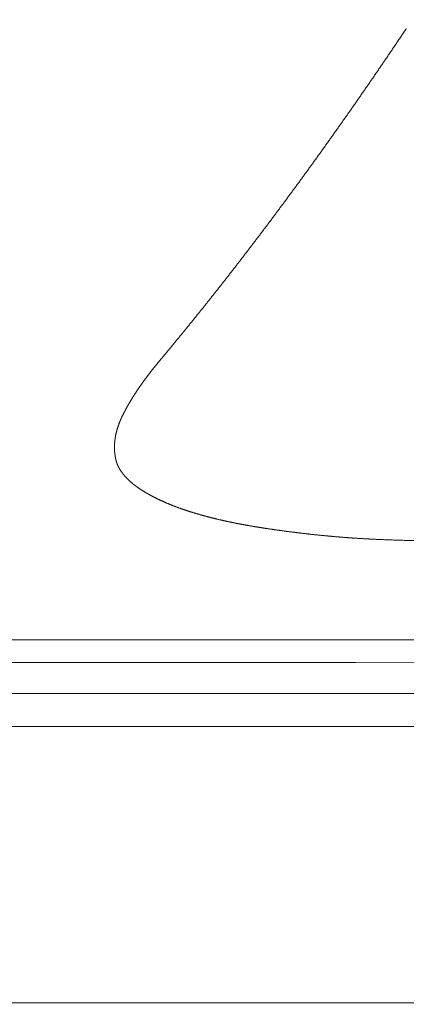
# Model space of a CAD drawing. Header units: millimetres. Extents: x -620 to 6530, y -1325 to 1325.
# Tile 47 of 256: x 243 to 280, y -1325 to -1233. Entities that reach past the tile are written whole.
import ezdxf

# ---------------------------------------------------------------- set-up
doc = ezdxf.new("R2010")
doc.units = ezdxf.units.MM
doc.layers.add('Plan', color=7, linetype='Continuous', true_color=0xffffff)

msp = doc.modelspace()

# ---------------------------------------------------------------- linework, layer by layer
at = {"layer": 'Plan', "color": 155, "linetype": 'Continuous', "lineweight": 18}
for points, knots in [([(4526.249, -1185), (4507.524, -1187.318), (4426.609, -1197.09), (4283.268, -1212.702), (4095.951, -1229.98), (3908.279, -1244.455), (3720.337, -1256.646), (3469.449, -1270.353), (3218.287, -1280.463), (2966.855, -1287.859), (2809.661, -1291.582), (2683.858, -1293.855), (2589.495, -1295.047), (2495.117, -1295.831), (2400.726, -1296.134), (2306.317, -1296.114), (2180.413, -1296.086), (1960.058, -1296.1), (1519.252, -1296.082), (889.346, -1296.145), (385.296, -1296.027), (133.222, -1295.968)], [0, 0, 0, 0, 0.01293, 0.055846, 0.098762, 0.141678, 0.184594, 0.227511, 0.313343, 0.356259, 0.399175, 0.420633, 0.442091, 0.463549, 0.485007, 0.506465, 0.527923, 0.570839, 0.656671, 0.828336, 1, 1, 1, 1]), ([(4552.156, -1185), (4525.381, -1188.386), (4436.363, -1199.242), (4284.832, -1215.745), (4097.367, -1233.037), (3909.557, -1247.523), (3721.491, -1259.722), (3470.458, -1273.437), (3219.14, -1283.553), (2967.593, -1290.953), (2810.324, -1294.677), (2684.465, -1296.951), (2590.057, -1298.144), (2495.636, -1298.928), (2401.203, -1299.232), (2306.763, -1299.212), (2180.828, -1299.184), (1960.421, -1299.198), (1519.528, -1299.179), (889.532, -1299.243), (385.447, -1299.124), (133.374, -1299.066)], [0, 0, 0, 0, 0.018379, 0.061058, 0.103738, 0.146417, 0.189096, 0.231775, 0.317133, 0.359813, 0.402492, 0.423831, 0.445171, 0.46651, 0.48785, 0.50919, 0.530529, 0.573208, 0.658567, 0.829283, 1, 1, 1, 1]), ([(4745.326, -1185), (4719.052, -1188.965), (4661.592, -1197.308), (4572.833, -1209.143), (4447.879, -1224.46), (4291.353, -1241.507), (4103.169, -1258.866), (3914.709, -1273.402), (3726.071, -1285.638), (3474.389, -1299.388), (3222.377, -1309.532), (2970.337, -1316.947), (2812.739, -1320.678), (2686.615, -1322.957), (2591.986, -1324.153), (2497.352, -1324.939), (2402.723, -1325.243), (2308.155, -1325.223), (2182.125, -1325.195), (1961.558, -1325.209), (1520.392, -1325.19), (890.115, -1325.254), (385.915, -1325.135), (133.843, -1325.077)], [0, 0, 0, 0, 0.017281, 0.037755, 0.058228, 0.099175, 0.140121, 0.181068, 0.222014, 0.262961, 0.344854, 0.385801, 0.426748, 0.447221, 0.467694, 0.488167, 0.508641, 0.529114, 0.549587, 0.590534, 0.672427, 0.836214, 1, 1, 1, 1]), ([(854.134, -1291.098), (840.728, -1291.088), (828.499, -1291.082), (811.919, -1291.073), (806.686, -1291.07), (799.277, -1291.066), (796.881, -1291.065), (793.397, -1291.063), (792.255, -1291.063), (790.568, -1291.062), (790.01, -1291.062), (789.18, -1291.061), (788.905, -1291.061), (788.494, -1291.061), (788.357, -1291.061), (788.152, -1291.061), (788.084, -1291.061), (787.947, -1291.061), (787.89, -1291.061), (777.691, -1291.056), (767.105, -1291.051), (750.524, -1291.043), (744.88, -1291.041), (736.24, -1291.037), (733.331, -1291.036), (728.923, -1291.034), (727.446, -1291.034), (725.22, -1291.033), (724.477, -1291.032), (723.358, -1291.032), (722.985, -1291.032), (722.425, -1291.031), (722.238, -1291.031), (721.957, -1291.031), (721.863, -1291.031), (721.723, -1291.031), (721.676, -1291.031), (721.606, -1291.031), (721.583, -1291.031), (721.536, -1291.031), (721.505, -1291.031), (704.91, -1291.024), (685.567, -1291.017), (652.406, -1291.006), (640.661, -1291.003), (622.007, -1290.997), (615.616, -1290.996), (605.771, -1290.993), (602.446, -1290.992), (597.394, -1290.991), (595.699, -1290.991), (593.141, -1290.99), (592.285, -1290.99), (590.998, -1290.99), (590.568, -1290.99), (589.922, -1290.989), (589.707, -1290.989), (589.383, -1290.989), (589.276, -1290.989), (589.114, -1290.989), (589.06, -1290.989), (588.979, -1290.989), (588.952, -1290.989), (588.911, -1290.989), (588.898, -1290.989), (588.878, -1290.989), (588.871, -1290.989), (588.857, -1290.989), (588.845, -1290.989), (586.045, -1290.989), (573.591, -1290.986), (540.43, -1290.98), (526.962, -1290.977), (503.141, -1290.974), (494.597, -1290.973), (480.877, -1290.971), (476.152, -1290.97), (468.839, -1290.969), (466.364, -1290.969), (462.595, -1290.969), (461.329, -1290.968), (459.416, -1290.968), (458.776, -1290.968), (457.812, -1290.968), (457.49, -1290.968), (457.007, -1290.968), (456.845, -1290.968), (456.603, -1290.968), (456.522, -1290.968), (456.401, -1290.968), (456.361, -1290.968), (456.3, -1290.968), (456.28, -1290.968), (456.239, -1290.968), (456.211, -1290.968), (431.386, -1290.965), (407.925, -1290.963), (374.764, -1290.96), (364.048, -1290.959), (348.482, -1290.958), (343.378, -1290.957), (335.849, -1290.957), (333.36, -1290.957), (329.659, -1290.956), (328.43, -1290.956), (326.596, -1290.956), (325.985, -1290.956), (325.072, -1290.956), (324.768, -1290.956), (324.312, -1290.956), (324.16, -1290.956), (323.933, -1290.956), (323.857, -1290.956), (323.743, -1290.956), (323.705, -1290.956), (323.629, -1290.956), (323.581, -1290.956), (309.313, -1290.954), (291.139, -1290.953), (257.978, -1290.95), (245.94, -1290.949), (226.41, -1290.947), (219.653, -1290.947), (209.15, -1290.946), (205.588, -1290.946), (200.152, -1290.945), (198.325, -1290.945), (195.561, -1290.945), (194.636, -1290.945), (193.242, -1290.945), (192.777, -1290.945), (192.077, -1290.945), (191.843, -1290.945), (191.493, -1290.945), (191.376, -1290.945), (191.142, -1290.945), (191.018, -1290.945), (162.635, -1290.943), (137.445, -1290.941), (104.284, -1290.939), (94.001, -1290.938), (79.732, -1290.938), (75.168, -1290.937), (68.612, -1290.937), (66.475, -1290.937), (63.341, -1290.937), (62.308, -1290.936), (60.778, -1290.936), (60.27, -1290.936), (59.514, -1290.936), (59.263, -1290.936), (58.887, -1290.936), (58.762, -1290.936), (58.574, -1290.936), (58.512, -1290.936), (58.418, -1290.936), (58.387, -1290.936), (58.325, -1290.936), (58.299, -1290.936), (39.309, -1290.935), (18.778, -1290.934), (-14.383, -1290.932), (-25.831, -1290.931), (-43.594, -1290.93), (-49.614, -1290.93), (-58.792, -1290.929), (-61.875, -1290.929), (-66.538, -1290.929), (-68.098, -1290.929), (-70.448, -1290.928), (-71.233, -1290.928), (-72.413, -1290.928), (-72.806, -1290.928), (-73.397, -1290.928), (-73.594, -1290.928), (-73.89, -1290.928), (-73.988, -1290.928), (-74.136, -1290.928), (-74.186, -1290.928), (-74.284, -1290.928), (-74.34, -1290.928), (-96.489, -1290.927), (-118.595, -1290.925), (-151.756, -1290.924), (-162.81, -1290.924), (-184.919, -1290.92), (-195.973, -1290.909), (-207.028, -1290.919)], [0, 0, 0, 0, 0.03125, 0.03125, 0.046875, 0.046875, 0.054688, 0.054688, 0.058594, 0.058594, 0.060547, 0.060547, 0.061523, 0.061523, 0.062012, 0.062012, 0.062256, 0.062256, 0.0625, 0.0625, 0.09375, 0.09375, 0.109375, 0.109375, 0.117188, 0.117188, 0.121094, 0.121094, 0.123047, 0.123047, 0.124023, 0.124023, 0.124512, 0.124512, 0.124756, 0.124756, 0.124878, 0.124878, 0.124939, 0.124939, 0.125, 0.125, 0.1875, 0.1875, 0.21875, 0.21875, 0.234375, 0.234375, 0.242188, 0.242188, 0.246094, 0.246094, 0.248047, 0.248047, 0.249023, 0.249023, 0.249512, 0.249512, 0.249756, 0.249756, 0.249878, 0.249878, 0.249939, 0.249939, 0.249969, 0.249969, 0.249985, 0.249985, 0.25, 0.25, 0.3125, 0.3125, 0.34375, 0.34375, 0.359375, 0.359375, 0.367188, 0.367188, 0.371094, 0.371094, 0.373047, 0.373047, 0.374023, 0.374023, 0.374512, 0.374512, 0.374756, 0.374756, 0.374878, 0.374878, 0.374939, 0.374939, 0.374969, 0.374969, 0.375, 0.375, 0.4375, 0.4375, 0.46875, 0.46875, 0.484375, 0.484375, 0.492188, 0.492188, 0.496094, 0.496094, 0.498047, 0.498047, 0.499023, 0.499023, 0.499512, 0.499512, 0.499756, 0.499756, 0.499878, 0.499878, 0.5, 0.5, 0.5625, 0.5625, 0.59375, 0.59375, 0.609375, 0.609375, 0.617188, 0.617188, 0.621094, 0.621094, 0.623047, 0.623047, 0.624023, 0.624023, 0.624512, 0.624512, 0.624756, 0.624756, 0.625, 0.625, 0.6875, 0.6875, 0.71875, 0.71875, 0.734375, 0.734375, 0.742188, 0.742188, 0.746094, 0.746094, 0.748047, 0.748047, 0.749023, 0.749023, 0.749512, 0.749512, 0.749756, 0.749756, 0.749878, 0.749878, 0.75, 0.75, 0.8125, 0.8125, 0.84375, 0.84375, 0.859375, 0.859375, 0.867188, 0.867188, 0.871094, 0.871094, 0.873047, 0.873047, 0.874023, 0.874023, 0.874512, 0.874512, 0.874756, 0.874756, 0.874878, 0.874878, 0.875, 0.875, 0.9375, 0.9375, 0.96875, 0.96875, 1, 1, 1, 1]), ([(133.23, -1293.052), (385.304, -1293.111), (889.355, -1293.229), (1519.265, -1293.166), (1960.076, -1293.184), (2168.077, -1293.171), (2250.152, -1293.186), (2269.272, -1293.19)], [0, 0, 0, 0, 0.353865, 0.70773, 0.884663, 0.973129, 1, 1, 1, 1])]:
    msp.add_open_spline(points, degree=3, knots=knots, dxfattribs=at)
at = {"layer": 'Plan', "color": 155, "linetype": 'Continuous', "lineweight": 13}
for points, knots in [([(256.636, -1264.607), (256.674, -1264.561), (256.75, -1264.47), (256.864, -1264.334), (256.978, -1264.197), (257.092, -1264.061), (257.206, -1263.924), (257.32, -1263.787), (257.435, -1263.649), (257.549, -1263.512), (257.663, -1263.374), (257.777, -1263.236), (257.891, -1263.098), (258.006, -1262.959), (258.12, -1262.821), (258.234, -1262.682), (258.349, -1262.543), (258.463, -1262.403), (258.577, -1262.264), (258.692, -1262.124), (258.806, -1261.984), (258.921, -1261.844), (259.035, -1261.704), (259.15, -1261.564), (259.264, -1261.423), (259.379, -1261.282), (259.494, -1261.141), (259.608, -1261), (259.723, -1260.858), (259.837, -1260.717), (259.952, -1260.575), (260.067, -1260.433), (260.182, -1260.29), (260.296, -1260.148), (260.411, -1260.005), (260.526, -1259.862), (260.641, -1259.719), (260.756, -1259.576), (260.87, -1259.432), (260.985, -1259.288), (261.1, -1259.144), (261.215, -1259), (261.33, -1258.856), (261.445, -1258.711), (261.56, -1258.567), (261.675, -1258.422), (261.79, -1258.276), (261.905, -1258.131), (262.02, -1257.986), (262.135, -1257.84), (262.25, -1257.694), (262.366, -1257.548), (262.481, -1257.401), (262.596, -1257.255), (262.711, -1257.108), (262.826, -1256.961), (262.942, -1256.814), (263.057, -1256.666), (263.172, -1256.519), (263.287, -1256.371), (263.403, -1256.223), (263.518, -1256.075), (263.633, -1255.926), (263.749, -1255.778), (263.864, -1255.629), (263.98, -1255.48), (264.095, -1255.331), (264.21, -1255.181), (264.326, -1255.032), (264.441, -1254.882), (264.557, -1254.732), (264.673, -1254.582), (264.788, -1254.431), (264.904, -1254.281), (265.019, -1254.13), (265.135, -1253.979), (265.25, -1253.828), (265.366, -1253.677), (265.482, -1253.525), (265.597, -1253.373), (265.713, -1253.221), (265.829, -1253.069), (265.945, -1252.917), (266.06, -1252.764), (266.176, -1252.611), (266.292, -1252.458), (266.408, -1252.305), (266.524, -1252.152), (266.639, -1251.998), (266.755, -1251.844), (266.871, -1251.69), (266.987, -1251.536), (267.103, -1251.382), (267.219, -1251.227), (267.335, -1251.072), (267.451, -1250.918), (267.567, -1250.762), (267.683, -1250.607), (267.799, -1250.451), (267.915, -1250.296), (268.031, -1250.14), (268.147, -1249.984), (268.263, -1249.827), (268.379, -1249.671), (268.495, -1249.514), (268.611, -1249.357), (268.727, -1249.2), (268.844, -1249.043), (268.96, -1248.885), (269.076, -1248.728), (269.192, -1248.57), (269.308, -1248.412), (269.425, -1248.253), (269.541, -1248.095), (269.657, -1247.936), (269.773, -1247.777), (269.89, -1247.618), (270.006, -1247.459), (270.122, -1247.3), (270.239, -1247.14), (270.355, -1246.98), (270.471, -1246.82), (270.588, -1246.66), (270.704, -1246.499), (270.82, -1246.339), (270.937, -1246.178), (271.053, -1246.017), (271.17, -1245.856), (271.286, -1245.694), (271.403, -1245.533), (271.519, -1245.371), (271.636, -1245.209), (271.752, -1245.047), (271.869, -1244.885), (271.985, -1244.722), (272.102, -1244.56), (272.218, -1244.397), (272.335, -1244.234), (272.451, -1244.07), (272.568, -1243.907), (272.684, -1243.743), (272.801, -1243.579), (272.918, -1243.415), (273.034, -1243.251), (273.151, -1243.087), (273.268, -1242.922), (273.384, -1242.757), (273.501, -1242.592), (273.618, -1242.427), (273.734, -1242.262), (273.851, -1242.096), (273.968, -1241.93), (274.085, -1241.765), (274.201, -1241.598), (274.318, -1241.432), (274.435, -1241.266), (274.552, -1241.099), (274.668, -1240.932), (274.785, -1240.765), (274.902, -1240.598), (275.019, -1240.43), (275.136, -1240.263), (275.253, -1240.095), (275.369, -1239.927), (275.486, -1239.759), (275.603, -1239.591), (275.72, -1239.422), (275.837, -1239.253), (275.954, -1239.084), (276.071, -1238.915), (276.188, -1238.746), (276.305, -1238.577), (276.422, -1238.407), (276.538, -1238.237), (276.655, -1238.067), (276.772, -1237.897), (276.889, -1237.727), (277.006, -1237.556), (277.123, -1237.385), (277.24, -1237.214), (277.357, -1237.043), (277.474, -1236.872), (277.591, -1236.701), (277.708, -1236.529), (277.825, -1236.357), (277.942, -1236.185), (278.059, -1236.013), (278.177, -1235.841), (278.294, -1235.668), (278.411, -1235.495), (278.528, -1235.322), (278.645, -1235.149), (278.762, -1234.976), (278.879, -1234.803), (278.996, -1234.629), (279.113, -1234.455), (279.23, -1234.281), (279.348, -1234.107), (279.465, -1233.933), (279.582, -1233.758), (279.699, -1233.584), (279.777, -1233.467), (279.816, -1233.409)], [0, 0, 0, 0, 0.005, 0.01, 0.015, 0.02, 0.025, 0.03, 0.035, 0.04, 0.045, 0.05, 0.055, 0.06, 0.065, 0.07, 0.075, 0.08, 0.085, 0.09, 0.094999, 0.099999, 0.104999, 0.109999, 0.114999, 0.119999, 0.124999, 0.129999, 0.134999, 0.139999, 0.144999, 0.149999, 0.154999, 0.159999, 0.164999, 0.169998, 0.174998, 0.179998, 0.184998, 0.189998, 0.194998, 0.199998, 0.204998, 0.209998, 0.214998, 0.219997, 0.224997, 0.229997, 0.234997, 0.239997, 0.244997, 0.249997, 0.254997, 0.259997, 0.264997, 0.269996, 0.274996, 0.279996, 0.284996, 0.289996, 0.294996, 0.299996, 0.304996, 0.309996, 0.314995, 0.319995, 0.324995, 0.329995, 0.334995, 0.339995, 0.344995, 0.349995, 0.354995, 0.359994, 0.364994, 0.369994, 0.374994, 0.379994, 0.384994, 0.389994, 0.394994, 0.399994, 0.404994, 0.409993, 0.414993, 0.419993, 0.424993, 0.429993, 0.434993, 0.439993, 0.444993, 0.449993, 0.454993, 0.459993, 0.464993, 0.469993, 0.474993, 0.479992, 0.484992, 0.489992, 0.494992, 0.499992, 0.504992, 0.509992, 0.514992, 0.519992, 0.524992, 0.529992, 0.534992, 0.539992, 0.544992, 0.549992, 0.554992, 0.559992, 0.564992, 0.569992, 0.574992, 0.579992, 0.584992, 0.589992, 0.594992, 0.599992, 0.604992, 0.609992, 0.614992, 0.619992, 0.624992, 0.629992, 0.634992, 0.639992, 0.644992, 0.649993, 0.654993, 0.659993, 0.664993, 0.669993, 0.674993, 0.679993, 0.684993, 0.689993, 0.694993, 0.699993, 0.704993, 0.709994, 0.714994, 0.719994, 0.724994, 0.729994, 0.734994, 0.739994, 0.744994, 0.749994, 0.754995, 0.759995, 0.764995, 0.769995, 0.774995, 0.779995, 0.784995, 0.789996, 0.794996, 0.799996, 0.804996, 0.809996, 0.814996, 0.819996, 0.824997, 0.829997, 0.834997, 0.839997, 0.844997, 0.849997, 0.854997, 0.859998, 0.864998, 0.869998, 0.874998, 0.879998, 0.884998, 0.889998, 0.894998, 0.899999, 0.904999, 0.909999, 0.914999, 0.919999, 0.924999, 0.929999, 0.934999, 0.939999, 0.945, 0.95, 0.955, 0.96, 0.965, 0.97, 0.975, 0.98, 0.985, 0.99, 0.995, 1, 1, 1, 1]), ([(253.154, -1269.699), (253.163, -1269.681), (253.181, -1269.646), (253.208, -1269.593), (253.235, -1269.54), (253.262, -1269.487), (253.29, -1269.434), (253.318, -1269.381), (253.346, -1269.328), (253.374, -1269.275), (253.403, -1269.222), (253.431, -1269.169), (253.46, -1269.116), (253.489, -1269.063), (253.519, -1269.01), (253.548, -1268.957), (253.578, -1268.904), (253.608, -1268.851), (253.639, -1268.798), (253.669, -1268.745), (253.7, -1268.692), (253.731, -1268.639), (253.762, -1268.586), (253.793, -1268.532), (253.825, -1268.479), (253.856, -1268.426), (253.888, -1268.373), (253.921, -1268.32), (253.953, -1268.267), (253.985, -1268.214), (254.018, -1268.161), (254.051, -1268.108), (254.084, -1268.055), (254.118, -1268.002), (254.151, -1267.949), (254.185, -1267.896), (254.219, -1267.843), (254.253, -1267.789), (254.288, -1267.736), (254.322, -1267.683), (254.357, -1267.63), (254.392, -1267.577), (254.427, -1267.524), (254.463, -1267.471), (254.498, -1267.418), (254.534, -1267.365), (254.57, -1267.312), (254.606, -1267.259), (254.643, -1267.206), (254.679, -1267.152), (254.716, -1267.099), (254.753, -1267.046), (254.79, -1266.993), (254.827, -1266.94), (254.865, -1266.887), (254.902, -1266.834), (254.94, -1266.781), (254.978, -1266.728), (255.016, -1266.675), (255.054, -1266.622), (255.093, -1266.569), (255.132, -1266.516), (255.171, -1266.462), (255.21, -1266.409), (255.249, -1266.356), (255.288, -1266.303), (255.328, -1266.25), (255.368, -1266.197), (255.408, -1266.144), (255.448, -1266.091), (255.488, -1266.038), (255.528, -1265.985), (255.569, -1265.932), (255.61, -1265.879), (255.651, -1265.826), (255.692, -1265.773), (255.733, -1265.72), (255.775, -1265.667), (255.816, -1265.614), (255.858, -1265.561), (255.9, -1265.507), (255.942, -1265.454), (255.984, -1265.401), (256.027, -1265.348), (256.069, -1265.295), (256.112, -1265.242), (256.155, -1265.189), (256.198, -1265.136), (256.241, -1265.083), (256.284, -1265.03), (256.328, -1264.977), (256.371, -1264.924), (256.415, -1264.871), (256.459, -1264.818), (256.503, -1264.765), (256.547, -1264.712), (256.592, -1264.659), (256.621, -1264.624), (256.636, -1264.607)], [0, 0, 0, 0, 0.010416, 0.020833, 0.031249, 0.041664, 0.052079, 0.062495, 0.072909, 0.083324, 0.093738, 0.104153, 0.114567, 0.124981, 0.135395, 0.145809, 0.156222, 0.166636, 0.17705, 0.187463, 0.197877, 0.20829, 0.218704, 0.229117, 0.239531, 0.249945, 0.260358, 0.270772, 0.281186, 0.2916, 0.302014, 0.312428, 0.322842, 0.333256, 0.34367, 0.354085, 0.3645, 0.374914, 0.385329, 0.395744, 0.406159, 0.416575, 0.42699, 0.437406, 0.447822, 0.458238, 0.468654, 0.47907, 0.489487, 0.499904, 0.51032, 0.520737, 0.531155, 0.541572, 0.551989, 0.562407, 0.572825, 0.583243, 0.593661, 0.604079, 0.614498, 0.624916, 0.635335, 0.645754, 0.656173, 0.666592, 0.677011, 0.68743, 0.697849, 0.708269, 0.718688, 0.729108, 0.739527, 0.749947, 0.760367, 0.770786, 0.781206, 0.791626, 0.802046, 0.812465, 0.822885, 0.833304, 0.843724, 0.854143, 0.864563, 0.874982, 0.885401, 0.89582, 0.906239, 0.916658, 0.927077, 0.937495, 0.947913, 0.958331, 0.968749, 0.979166, 0.989583, 1, 1, 1, 1]), ([(252.487, -1274.102), (252.484, -1274.091), (252.478, -1274.069), (252.47, -1274.037), (252.462, -1274.004), (252.454, -1273.972), (252.447, -1273.939), (252.44, -1273.907), (252.433, -1273.874), (252.426, -1273.841), (252.419, -1273.809), (252.413, -1273.776), (252.407, -1273.743), (252.401, -1273.711), (252.395, -1273.678), (252.39, -1273.645), (252.384, -1273.612), (252.379, -1273.58), (252.375, -1273.547), (252.37, -1273.514), (252.366, -1273.481), (252.361, -1273.448), (252.357, -1273.415), (252.354, -1273.382), (252.35, -1273.35), (252.347, -1273.317), (252.344, -1273.284), (252.341, -1273.251), (252.338, -1273.218), (252.336, -1273.185), (252.334, -1273.152), (252.332, -1273.118), (252.33, -1273.085), (252.328, -1273.052), (252.327, -1273.019), (252.326, -1272.986), (252.325, -1272.953), (252.324, -1272.92), (252.323, -1272.887), (252.323, -1272.853), (252.323, -1272.82), (252.323, -1272.787), (252.323, -1272.754), (252.324, -1272.72), (252.325, -1272.687), (252.326, -1272.654), (252.327, -1272.621), (252.328, -1272.587), (252.33, -1272.554), (252.331, -1272.521), (252.333, -1272.487), (252.335, -1272.454), (252.338, -1272.42), (252.34, -1272.387), (252.343, -1272.354), (252.346, -1272.32), (252.349, -1272.287), (252.353, -1272.253), (252.356, -1272.22), (252.36, -1272.186), (252.364, -1272.153), (252.368, -1272.119), (252.372, -1272.086), (252.377, -1272.052), (252.382, -1272.019), (252.386, -1271.985), (252.392, -1271.952), (252.397, -1271.918), (252.402, -1271.885), (252.408, -1271.851), (252.414, -1271.818), (252.42, -1271.784), (252.426, -1271.751), (252.433, -1271.717), (252.44, -1271.683), (252.447, -1271.65), (252.454, -1271.616), (252.461, -1271.583), (252.468, -1271.549), (252.476, -1271.515), (252.484, -1271.482), (252.492, -1271.448), (252.5, -1271.414), (252.508, -1271.381), (252.517, -1271.347), (252.526, -1271.313), (252.535, -1271.28), (252.544, -1271.246), (252.553, -1271.213), (252.562, -1271.179), (252.572, -1271.145), (252.582, -1271.112), (252.592, -1271.078), (252.602, -1271.044), (252.613, -1271.01), (252.623, -1270.977), (252.634, -1270.943), (252.645, -1270.909), (252.656, -1270.876), (252.667, -1270.842), (252.679, -1270.808), (252.69, -1270.775), (252.702, -1270.741), (252.714, -1270.707), (252.726, -1270.674), (252.739, -1270.64), (252.751, -1270.606), (252.764, -1270.573), (252.777, -1270.539), (252.79, -1270.505), (252.803, -1270.472), (252.817, -1270.438), (252.83, -1270.404), (252.844, -1270.371), (252.858, -1270.337), (252.872, -1270.303), (252.886, -1270.27), (252.901, -1270.236), (252.915, -1270.203), (252.93, -1270.169), (252.945, -1270.135), (252.96, -1270.102), (252.975, -1270.068), (252.991, -1270.035), (253.006, -1270.001), (253.022, -1269.967), (253.038, -1269.934), (253.054, -1269.9), (253.07, -1269.867), (253.087, -1269.833), (253.104, -1269.8), (253.12, -1269.766), (253.137, -1269.733), (253.149, -1269.71), (253.154, -1269.699)], [0, 0, 0, 0, 0.007575, 0.01515, 0.022724, 0.030298, 0.037871, 0.045444, 0.053016, 0.060587, 0.068158, 0.075729, 0.0833, 0.09087, 0.098439, 0.106009, 0.113578, 0.121147, 0.128716, 0.136284, 0.143853, 0.151421, 0.158989, 0.166557, 0.174125, 0.181692, 0.18926, 0.196828, 0.204395, 0.211963, 0.219531, 0.227099, 0.234666, 0.242234, 0.249802, 0.25737, 0.264938, 0.272507, 0.280075, 0.287643, 0.295212, 0.302781, 0.31035, 0.317919, 0.325489, 0.333059, 0.340629, 0.348199, 0.355769, 0.36334, 0.370911, 0.378482, 0.386053, 0.393625, 0.401197, 0.408769, 0.416342, 0.423915, 0.431488, 0.439061, 0.446635, 0.454209, 0.461784, 0.469358, 0.476933, 0.484509, 0.492084, 0.49966, 0.507237, 0.514813, 0.52239, 0.529967, 0.537545, 0.545123, 0.552701, 0.560279, 0.567858, 0.575437, 0.583016, 0.590595, 0.598175, 0.605755, 0.613336, 0.620916, 0.628497, 0.636078, 0.643659, 0.651241, 0.658822, 0.666404, 0.673986, 0.681569, 0.689151, 0.696734, 0.704316, 0.711899, 0.719482, 0.727065, 0.734648, 0.742232, 0.749815, 0.757398, 0.764982, 0.772565, 0.780149, 0.787732, 0.795316, 0.802899, 0.810483, 0.818066, 0.825649, 0.833232, 0.840815, 0.848398, 0.855981, 0.863564, 0.871146, 0.878728, 0.886311, 0.893892, 0.901474, 0.909055, 0.916636, 0.924217, 0.931797, 0.939377, 0.946956, 0.954535, 0.962114, 0.969692, 0.97727, 0.984847, 0.992424, 1, 1, 1, 1]), ([(256.605, -1277.78), (256.589, -1277.772), (256.558, -1277.757), (256.51, -1277.735), (256.462, -1277.712), (256.415, -1277.689), (256.368, -1277.667), (256.321, -1277.644), (256.274, -1277.621), (256.228, -1277.598), (256.181, -1277.574), (256.135, -1277.551), (256.089, -1277.528), (256.043, -1277.504), (255.997, -1277.481), (255.952, -1277.457), (255.906, -1277.434), (255.861, -1277.41), (255.816, -1277.386), (255.772, -1277.362), (255.727, -1277.338), (255.683, -1277.314), (255.638, -1277.29), (255.595, -1277.266), (255.551, -1277.241), (255.507, -1277.217), (255.464, -1277.192), (255.421, -1277.168), (255.378, -1277.143), (255.335, -1277.118), (255.293, -1277.094), (255.251, -1277.069), (255.209, -1277.044), (255.167, -1277.019), (255.125, -1276.993), (255.084, -1276.968), (255.043, -1276.943), (255.002, -1276.917), (254.961, -1276.892), (254.921, -1276.866), (254.881, -1276.84), (254.841, -1276.815), (254.801, -1276.789), (254.762, -1276.763), (254.723, -1276.737), (254.684, -1276.711), (254.645, -1276.685), (254.607, -1276.658), (254.569, -1276.632), (254.531, -1276.605), (254.493, -1276.579), (254.456, -1276.552), (254.419, -1276.525), (254.382, -1276.499), (254.346, -1276.472), (254.309, -1276.445), (254.273, -1276.418), (254.238, -1276.391), (254.202, -1276.363), (254.167, -1276.336), (254.132, -1276.309), (254.098, -1276.281), (254.064, -1276.253), (254.03, -1276.226), (253.996, -1276.198), (253.963, -1276.17), (253.93, -1276.142), (253.897, -1276.114), (253.864, -1276.086), (253.832, -1276.058), (253.8, -1276.029), (253.769, -1276.001), (253.737, -1275.973), (253.707, -1275.944), (253.676, -1275.915), (253.646, -1275.887), (253.616, -1275.858), (253.586, -1275.829), (253.557, -1275.8), (253.528, -1275.771), (253.499, -1275.742), (253.471, -1275.713), (253.443, -1275.683), (253.415, -1275.654), (253.387, -1275.624), (253.36, -1275.595), (253.334, -1275.565), (253.307, -1275.536), (253.281, -1275.506), (253.256, -1275.476), (253.23, -1275.446), (253.205, -1275.416), (253.18, -1275.386), (253.156, -1275.356), (253.132, -1275.326), (253.108, -1275.296), (253.085, -1275.265), (253.062, -1275.235), (253.04, -1275.204), (253.017, -1275.174), (252.996, -1275.143), (252.974, -1275.113), (252.953, -1275.082), (252.932, -1275.051), (252.912, -1275.02), (252.892, -1274.989), (252.872, -1274.958), (252.853, -1274.927), (252.834, -1274.896), (252.815, -1274.865), (252.797, -1274.834), (252.779, -1274.803), (252.762, -1274.771), (252.745, -1274.74), (252.728, -1274.709), (252.712, -1274.677), (252.696, -1274.646), (252.681, -1274.614), (252.665, -1274.582), (252.651, -1274.551), (252.636, -1274.519), (252.622, -1274.487), (252.609, -1274.455), (252.596, -1274.423), (252.583, -1274.391), (252.571, -1274.359), (252.559, -1274.327), (252.547, -1274.295), (252.536, -1274.263), (252.525, -1274.231), (252.515, -1274.199), (252.505, -1274.166), (252.496, -1274.134), (252.49, -1274.112), (252.487, -1274.102)], [0, 0, 0, 0, 0.007571, 0.015143, 0.022716, 0.030289, 0.037864, 0.045439, 0.053016, 0.060592, 0.06817, 0.075747, 0.083326, 0.090904, 0.098483, 0.106063, 0.113642, 0.121222, 0.128802, 0.136382, 0.143962, 0.151542, 0.159122, 0.166702, 0.174282, 0.181861, 0.189441, 0.19702, 0.204599, 0.212178, 0.219756, 0.227335, 0.234913, 0.24249, 0.250067, 0.257644, 0.265221, 0.272797, 0.280373, 0.287949, 0.295524, 0.303098, 0.310673, 0.318247, 0.325821, 0.333394, 0.340967, 0.34854, 0.356113, 0.363685, 0.371258, 0.37883, 0.386402, 0.393974, 0.401545, 0.409117, 0.416689, 0.424261, 0.431833, 0.439405, 0.446978, 0.454551, 0.462124, 0.469698, 0.477272, 0.484847, 0.492422, 0.499998, 0.507575, 0.515153, 0.522731, 0.53031, 0.53789, 0.54547, 0.553051, 0.560632, 0.568213, 0.575795, 0.583377, 0.590959, 0.598541, 0.606124, 0.613706, 0.621288, 0.628871, 0.636453, 0.644035, 0.651618, 0.6592, 0.666781, 0.674363, 0.681944, 0.689525, 0.697105, 0.704686, 0.712266, 0.719845, 0.727424, 0.735003, 0.742581, 0.750158, 0.757736, 0.765312, 0.772888, 0.780464, 0.788039, 0.795614, 0.803188, 0.810762, 0.818335, 0.825908, 0.83348, 0.841052, 0.848623, 0.856194, 0.863765, 0.871335, 0.878904, 0.886474, 0.894043, 0.901612, 0.90918, 0.916748, 0.924317, 0.931885, 0.939453, 0.947021, 0.954588, 0.962157, 0.969725, 0.977293, 0.984862, 0.992431, 1, 1, 1, 1]), ([(266.045, -1280.366), (266.015, -1280.361), (265.956, -1280.352), (265.868, -1280.338), (265.78, -1280.323), (265.691, -1280.309), (265.603, -1280.295), (265.515, -1280.28), (265.427, -1280.266), (265.339, -1280.251), (265.251, -1280.236), (265.164, -1280.221), (265.076, -1280.206), (264.988, -1280.191), (264.901, -1280.175), (264.814, -1280.16), (264.726, -1280.144), (264.639, -1280.129), (264.552, -1280.113), (264.466, -1280.097), (264.379, -1280.081), (264.292, -1280.065), (264.206, -1280.049), (264.119, -1280.032), (264.033, -1280.016), (263.947, -1279.999), (263.861, -1279.982), (263.775, -1279.965), (263.689, -1279.948), (263.603, -1279.931), (263.518, -1279.914), (263.432, -1279.897), (263.347, -1279.879), (263.262, -1279.861), (263.177, -1279.844), (263.092, -1279.826), (263.008, -1279.808), (262.923, -1279.79), (262.839, -1279.771), (262.754, -1279.753), (262.67, -1279.734), (262.586, -1279.716), (262.502, -1279.697), (262.419, -1279.678), (262.335, -1279.659), (262.252, -1279.64), (262.169, -1279.62), (262.086, -1279.601), (262.003, -1279.581), (261.92, -1279.561), (261.838, -1279.542), (261.755, -1279.522), (261.673, -1279.501), (261.591, -1279.481), (261.509, -1279.461), (261.428, -1279.44), (261.346, -1279.419), (261.265, -1279.398), (261.184, -1279.377), (261.103, -1279.356), (261.022, -1279.335), (260.941, -1279.313), (260.861, -1279.292), (260.781, -1279.27), (260.701, -1279.248), (260.621, -1279.226), (260.541, -1279.204), (260.462, -1279.182), (260.382, -1279.159), (260.303, -1279.136), (260.225, -1279.114), (260.146, -1279.091), (260.068, -1279.068), (259.99, -1279.044), (259.912, -1279.021), (259.834, -1278.997), (259.756, -1278.974), (259.679, -1278.95), (259.602, -1278.926), (259.525, -1278.902), (259.449, -1278.878), (259.372, -1278.853), (259.296, -1278.829), (259.22, -1278.804), (259.145, -1278.779), (259.069, -1278.754), (258.994, -1278.729), (258.919, -1278.703), (258.845, -1278.678), (258.77, -1278.652), (258.696, -1278.626), (258.622, -1278.6), (258.549, -1278.574), (258.475, -1278.548), (258.402, -1278.522), (258.329, -1278.495), (258.257, -1278.468), (258.185, -1278.441), (258.113, -1278.414), (258.041, -1278.387), (257.97, -1278.36), (257.899, -1278.332), (257.828, -1278.305), (257.757, -1278.277), (257.687, -1278.249), (257.617, -1278.221), (257.547, -1278.193), (257.478, -1278.164), (257.409, -1278.136), (257.34, -1278.107), (257.272, -1278.078), (257.204, -1278.049), (257.136, -1278.02), (257.069, -1277.99), (257.001, -1277.961), (256.935, -1277.931), (256.868, -1277.901), (256.802, -1277.871), (256.736, -1277.841), (256.671, -1277.81), (256.627, -1277.79), (256.605, -1277.78)], [0, 0, 0, 0, 0.008402, 0.016805, 0.025209, 0.033612, 0.042016, 0.050421, 0.058825, 0.06723, 0.075635, 0.084041, 0.092446, 0.100851, 0.109257, 0.117662, 0.126068, 0.134473, 0.142879, 0.151284, 0.15969, 0.168095, 0.1765, 0.184905, 0.19331, 0.201714, 0.210119, 0.218523, 0.226927, 0.235331, 0.243735, 0.252138, 0.260542, 0.268945, 0.277348, 0.28575, 0.294153, 0.302555, 0.310957, 0.319359, 0.327761, 0.336162, 0.344564, 0.352965, 0.361366, 0.369768, 0.378169, 0.38657, 0.394971, 0.403372, 0.411773, 0.420174, 0.428576, 0.436977, 0.445379, 0.453781, 0.462183, 0.470586, 0.478989, 0.487392, 0.495796, 0.504201, 0.512606, 0.521011, 0.529417, 0.537823, 0.546229, 0.554636, 0.563043, 0.57145, 0.579857, 0.588265, 0.596672, 0.605079, 0.613487, 0.621894, 0.630301, 0.638708, 0.647115, 0.655522, 0.663929, 0.672335, 0.680742, 0.689148, 0.697553, 0.705959, 0.714364, 0.722768, 0.731173, 0.739577, 0.747981, 0.756384, 0.764787, 0.77319, 0.781593, 0.789995, 0.798396, 0.806798, 0.815199, 0.8236, 0.832001, 0.840401, 0.848801, 0.857201, 0.865601, 0.874, 0.8824, 0.890799, 0.899198, 0.907597, 0.915997, 0.924396, 0.932795, 0.941195, 0.949595, 0.957995, 0.966395, 0.974795, 0.983196, 0.991598, 1, 1, 1, 1]), ([(277.504, -1281.502), (277.471, -1281.5), (277.406, -1281.498), (277.307, -1281.494), (277.208, -1281.49), (277.11, -1281.486), (277.011, -1281.481), (276.913, -1281.477), (276.815, -1281.472), (276.716, -1281.468), (276.618, -1281.463), (276.519, -1281.458), (276.421, -1281.453), (276.323, -1281.448), (276.224, -1281.443), (276.126, -1281.438), (276.028, -1281.433), (275.93, -1281.427), (275.832, -1281.422), (275.733, -1281.416), (275.635, -1281.41), (275.537, -1281.404), (275.439, -1281.398), (275.341, -1281.392), (275.243, -1281.386), (275.145, -1281.38), (275.048, -1281.374), (274.95, -1281.367), (274.852, -1281.361), (274.754, -1281.354), (274.656, -1281.347), (274.559, -1281.34), (274.461, -1281.333), (274.363, -1281.326), (274.266, -1281.319), (274.168, -1281.312), (274.071, -1281.305), (273.973, -1281.297), (273.876, -1281.29), (273.778, -1281.282), (273.681, -1281.274), (273.584, -1281.266), (273.486, -1281.258), (273.389, -1281.25), (273.292, -1281.242), (273.195, -1281.234), (273.097, -1281.226), (273, -1281.217), (272.903, -1281.209), (272.806, -1281.2), (272.709, -1281.191), (272.612, -1281.183), (272.515, -1281.174), (272.419, -1281.165), (272.322, -1281.156), (272.225, -1281.147), (272.128, -1281.137), (272.032, -1281.128), (271.935, -1281.119), (271.838, -1281.109), (271.742, -1281.099), (271.645, -1281.09), (271.549, -1281.08), (271.453, -1281.07), (271.356, -1281.06), (271.26, -1281.05), (271.164, -1281.04), (271.068, -1281.03), (270.971, -1281.019), (270.875, -1281.009), (270.779, -1280.998), (270.683, -1280.988), (270.587, -1280.977), (270.491, -1280.966), (270.395, -1280.955), (270.3, -1280.944), (270.204, -1280.933), (270.108, -1280.922), (270.012, -1280.911), (269.917, -1280.9), (269.821, -1280.888), (269.726, -1280.877), (269.63, -1280.865), (269.535, -1280.854), (269.44, -1280.842), (269.344, -1280.83), (269.249, -1280.818), (269.154, -1280.806), (269.059, -1280.794), (268.964, -1280.782), (268.869, -1280.77), (268.774, -1280.758), (268.679, -1280.745), (268.584, -1280.733), (268.489, -1280.72), (268.394, -1280.707), (268.3, -1280.695), (268.205, -1280.682), (268.11, -1280.669), (268.016, -1280.656), (267.921, -1280.643), (267.827, -1280.63), (267.733, -1280.617), (267.638, -1280.603), (267.544, -1280.59), (267.45, -1280.577), (267.356, -1280.563), (267.262, -1280.55), (267.168, -1280.536), (267.074, -1280.522), (266.98, -1280.508), (266.886, -1280.494), (266.793, -1280.48), (266.699, -1280.466), (266.605, -1280.452), (266.512, -1280.438), (266.418, -1280.424), (266.325, -1280.409), (266.231, -1280.395), (266.138, -1280.38), (266.076, -1280.371), (266.045, -1280.366)], [0, 0, 0, 0, 0.008403, 0.016806, 0.025208, 0.03361, 0.042011, 0.050412, 0.058813, 0.067213, 0.075614, 0.084013, 0.092413, 0.100812, 0.109211, 0.11761, 0.126009, 0.134408, 0.142806, 0.151204, 0.159603, 0.168001, 0.176399, 0.184797, 0.193195, 0.201593, 0.209991, 0.218389, 0.226787, 0.235185, 0.243583, 0.251981, 0.26038, 0.268778, 0.277176, 0.285575, 0.293973, 0.302372, 0.310771, 0.31917, 0.327569, 0.335968, 0.344368, 0.352768, 0.361168, 0.369568, 0.377968, 0.386368, 0.394769, 0.40317, 0.411571, 0.419972, 0.428373, 0.436775, 0.445177, 0.453579, 0.461982, 0.470384, 0.478787, 0.48719, 0.495594, 0.503997, 0.512401, 0.520805, 0.529209, 0.537614, 0.546018, 0.554423, 0.562828, 0.571234, 0.579639, 0.588045, 0.596451, 0.604857, 0.613263, 0.62167, 0.630077, 0.638484, 0.646891, 0.655298, 0.663705, 0.672113, 0.68052, 0.688928, 0.697336, 0.705744, 0.714152, 0.72256, 0.730969, 0.739377, 0.747786, 0.756194, 0.764603, 0.773011, 0.78142, 0.789828, 0.798237, 0.806645, 0.815054, 0.823462, 0.831871, 0.840279, 0.848687, 0.857095, 0.865503, 0.873911, 0.882319, 0.890726, 0.899134, 0.907541, 0.915948, 0.924354, 0.932761, 0.941167, 0.949573, 0.957978, 0.966383, 0.974788, 0.983192, 0.991596, 1, 1, 1, 1]), ([(290.605, -1281.732), (290.523, -1281.732), (290.358, -1281.732), (290.11, -1281.731), (289.863, -1281.731), (289.616, -1281.73), (289.368, -1281.729), (289.121, -1281.728), (288.873, -1281.727), (288.626, -1281.726), (288.379, -1281.724), (288.131, -1281.723), (287.884, -1281.721), (287.636, -1281.72), (287.389, -1281.718), (287.142, -1281.716), (286.894, -1281.714), (286.647, -1281.711), (286.399, -1281.709), (286.152, -1281.706), (285.905, -1281.704), (285.657, -1281.701), (285.41, -1281.698), (285.162, -1281.695), (284.915, -1281.691), (284.668, -1281.688), (284.42, -1281.684), (284.173, -1281.68), (283.926, -1281.676), (283.678, -1281.672), (283.431, -1281.668), (283.184, -1281.663), (282.937, -1281.659), (282.69, -1281.654), (282.442, -1281.649), (282.195, -1281.643), (281.948, -1281.638), (281.701, -1281.632), (281.454, -1281.626), (281.207, -1281.62), (280.96, -1281.614), (280.713, -1281.607), (280.466, -1281.601), (280.219, -1281.594), (279.972, -1281.586), (279.725, -1281.579), (279.478, -1281.571), (279.231, -1281.563), (278.984, -1281.555), (278.738, -1281.547), (278.491, -1281.538), (278.244, -1281.53), (277.997, -1281.521), (277.751, -1281.511), (277.586, -1281.505), (277.504, -1281.502)], [0, 0, 0, 0, 0.018868, 0.037737, 0.056606, 0.075476, 0.094346, 0.113216, 0.132087, 0.150958, 0.169829, 0.1887, 0.207571, 0.226442, 0.245313, 0.264184, 0.283055, 0.301926, 0.320797, 0.339668, 0.358538, 0.377408, 0.396278, 0.415148, 0.434017, 0.452886, 0.471755, 0.490624, 0.509492, 0.52836, 0.547227, 0.566094, 0.584961, 0.603827, 0.622694, 0.64156, 0.660425, 0.679291, 0.698156, 0.717021, 0.735885, 0.75475, 0.773615, 0.792479, 0.811344, 0.830208, 0.849073, 0.867937, 0.886802, 0.905668, 0.924533, 0.943399, 0.962265, 0.981132, 1, 1, 1, 1])]:
    msp.add_open_spline(points, degree=3, knots=knots, dxfattribs=at)

doc.saveas('drawing.dxf')
